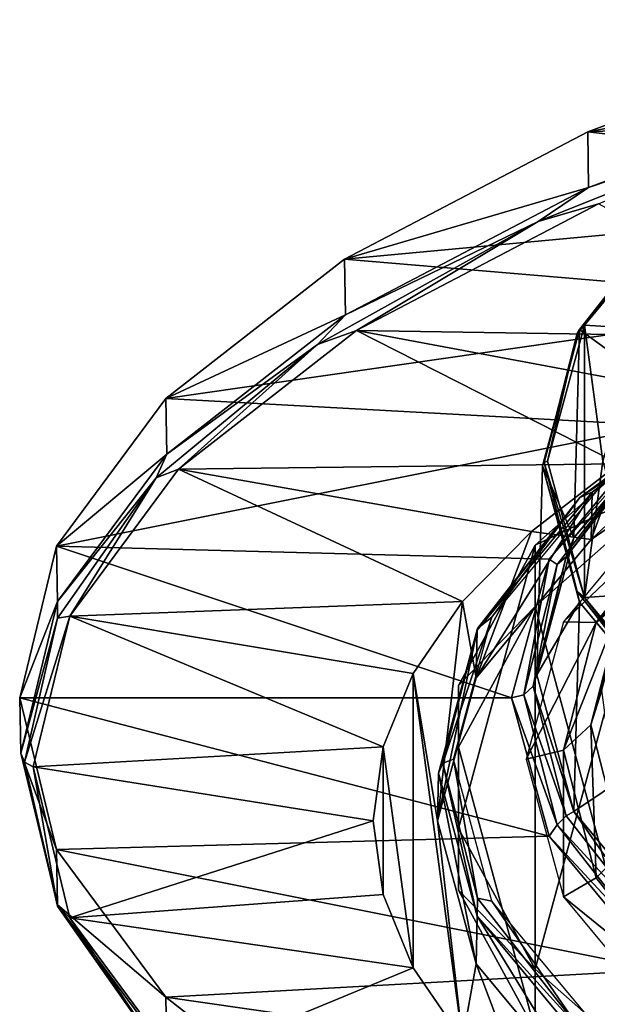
# Model space of a CAD drawing. Header units: millimetres. Extents: x -54 to 54, y -60 to 48.
# Tile 2 of 60: x -54 to -42, y -47 to -27. Entities that reach past the tile are written whole.
import ezdxf

# ---------------------------------------------------------------- set-up
doc = ezdxf.new("R2010")
doc.units = ezdxf.units.MM
doc.header["$LTSCALE"] = 41.718519
for name, color, linetype in [('270', 7, 'CONTINUOUS'), ('275', 7, 'CONTINUOUS'), ('277', 7, 'CONTINUOUS'), ('278', 7, 'CONTINUOUS'), ('279', 7, 'CONTINUOUS'), ('280', 7, 'CONTINUOUS'), ('283', 7, 'CONTINUOUS'), ('284', 7, 'CONTINUOUS'), ('285', 7, 'CONTINUOUS'), ('286', 7, 'CONTINUOUS'), ('287', 7, 'CONTINUOUS'), ('288', 7, 'CONTINUOUS'), ('289', 7, 'CONTINUOUS'), ('290', 7, 'CONTINUOUS'), ('291', 7, 'CONTINUOUS'), ('292', 7, 'CONTINUOUS'), ('293', 7, 'CONTINUOUS'), ('294', 7, 'CONTINUOUS'), ('297', 7, 'CONTINUOUS'), ('298', 7, 'CONTINUOUS'), ('299', 7, 'CONTINUOUS'), ('300', 7, 'CONTINUOUS'), ('301', 7, 'CONTINUOUS'), ('302', 7, 'CONTINUOUS')]:
    doc.layers.add(name, color=color, linetype=linetype)

msp = doc.modelspace()

# ---------------------------------------------------------------- linework, layer by layer
at = {"layer": '270', "linetype": 'Continuous'}
for points in [[(-43.282, -39.037, 8.69), (-40.282, -50.109, -21.73), (-40.282, -36.389, 15.967), (-43.282, -39.037, 8.69)], [(-44.808, -41.829, 1.02), (-43.282, -47.461, -14.454), (-43.282, -39.037, 8.69), (-44.808, -41.829, 1.02)], [(-43.282, -47.461, -14.454), (-40.282, -50.109, -21.73), (-43.282, -39.037, 8.69), (-43.282, -47.461, -14.454)], [(-44.808, -44.669, -6.783), (-43.282, -47.461, -14.454), (-44.808, -41.829, 1.02), (-44.808, -44.669, -6.783)]]:
    msp.add_3dface(points, dxfattribs=at)
at = {"layer": '275', "linetype": 'Continuous'}
for points in [[(-43.282, -37.815, 8.246), (-40.282, -35.167, 15.522), (-43.282, -46.239, -14.899), (-43.282, -37.815, 8.246)], [(-43.282, -46.239, -14.899), (-40.282, -35.167, 15.522), (-40.282, -48.888, -22.175), (-43.282, -46.239, -14.899)], [(-44.808, -40.607, 0.575), (-43.282, -37.815, 8.246), (-44.808, -43.447, -7.228), (-44.808, -40.607, 0.575)], [(-44.808, -43.447, -7.228), (-43.282, -37.815, 8.246), (-43.282, -46.239, -14.899), (-44.808, -43.447, -7.228)]]:
    msp.add_3dface(points, dxfattribs=at)
at = {"layer": '277', "linetype": 'Continuous'}
for points in [[(-40.282, -36.389, 15.967), (-40.282, -35.167, 15.522), (-43.282, -37.815, 8.246), (-40.282, -36.389, 15.967)], [(-43.282, -39.037, 8.69), (-40.282, -36.389, 15.967), (-43.282, -37.815, 8.246), (-43.282, -39.037, 8.69)], [(-43.282, -39.037, 8.69), (-43.282, -37.815, 8.246), (-44.808, -40.607, 0.575), (-43.282, -39.037, 8.69)], [(-44.808, -41.829, 1.02), (-43.282, -39.037, 8.69), (-44.808, -40.607, 0.575), (-44.808, -41.829, 1.02)], [(-44.808, -41.829, 1.02), (-44.808, -40.607, 0.575), (-44.808, -43.447, -7.228), (-44.808, -41.829, 1.02)], [(-44.808, -44.669, -6.783), (-44.808, -41.829, 1.02), (-44.808, -43.447, -7.228), (-44.808, -44.669, -6.783)], [(-44.808, -44.669, -6.783), (-44.808, -43.447, -7.228), (-43.282, -46.239, -14.899), (-44.808, -44.669, -6.783)], [(-43.282, -47.461, -14.454), (-44.808, -44.669, -6.783), (-43.282, -46.239, -14.899), (-43.282, -47.461, -14.454)], [(-43.282, -47.461, -14.454), (-43.282, -46.239, -14.899), (-40.282, -48.888, -22.175), (-43.282, -47.461, -14.454)]]:
    msp.add_3dface(points, dxfattribs=at)
at = {"layer": '278', "color": 142, "linetype": 'Continuous', "true_color": 0x0099cc}
for points in [[(-42.169, -37.705, 12.351), (-38.449, -35.15, 19.371), (-41.624, -36.203, 16.476), (-42.169, -37.705, 12.351)], [(-43.359, -37.547, 12.784), (-42.169, -37.705, 12.351), (-41.624, -36.203, 16.476), (-43.359, -37.547, 12.784)], [(-44.724, -38.94, 8.958), (-44.453, -40.45, 4.809), (-43.359, -37.547, 12.784), (-44.724, -38.94, 8.958)], [(-44.453, -40.45, 4.809), (-42.169, -37.705, 12.351), (-43.359, -37.547, 12.784), (-44.453, -40.45, 4.809)], [(-45.707, -40.37, 5.029), (-45.223, -43.292, -3), (-44.724, -38.94, 8.958), (-45.707, -40.37, 5.029)], [(-45.223, -43.292, -3), (-44.453, -40.45, 4.809), (-44.724, -38.94, 8.958), (-45.223, -43.292, -3)], [(-46.301, -41.825, 1.032), (-45.707, -46.214, -11.029), (-45.707, -40.37, 5.029), (-46.301, -41.825, 1.032)], [(-44.724, -47.644, -14.958), (-45.223, -43.292, -3), (-45.707, -40.37, 5.029), (-44.724, -47.644, -14.958)], [(-45.707, -46.214, -11.029), (-44.724, -47.644, -14.958), (-45.707, -40.37, 5.029), (-45.707, -46.214, -11.029)], [(-46.499, -43.292, -3), (-46.301, -44.759, -7.032), (-46.301, -41.825, 1.032), (-46.499, -43.292, -3)], [(-46.301, -44.759, -7.032), (-45.707, -46.214, -11.029), (-46.301, -41.825, 1.032), (-46.301, -44.759, -7.032)], [(-44.453, -46.134, -10.809), (-45.223, -43.292, -3), (-44.724, -47.644, -14.958), (-44.453, -46.134, -10.809)], [(-43.359, -49.037, -18.784), (-44.453, -46.134, -10.809), (-44.724, -47.644, -14.958), (-43.359, -49.037, -18.784)], [(-42.169, -48.879, -18.351), (-44.453, -46.134, -10.809), (-43.359, -49.037, -18.784), (-42.169, -48.879, -18.351)]]:
    msp.add_3dface(points, dxfattribs=at)
at = {"layer": '279', "linetype": 'Continuous'}
for points in [[(-42.237, -29.605, 27.003), (-36.25, -27.381, 33.114), (-26.367, -28.907, 28.921), (-42.237, -29.605, 27.003)], [(-32.334, -30.767, 23.809), (-42.237, -29.605, 27.003), (-26.367, -28.907, 28.921), (-32.334, -30.767, 23.809)], [(-47.072, -32.136, 20.048), (-42.237, -29.605, 27.003), (-32.334, -30.767, 23.809), (-47.072, -32.136, 20.048)], [(-37.2, -32.971, 17.754), (-47.072, -32.136, 20.048), (-32.334, -30.767, 23.809), (-37.2, -32.971, 17.754)], [(-50.623, -34.905, 12.441), (-47.072, -32.136, 20.048), (-37.2, -32.971, 17.754), (-50.623, -34.905, 12.441)], [(-40.799, -35.443, 10.963), (-50.623, -34.905, 12.441), (-37.2, -32.971, 17.754), (-40.799, -35.443, 10.963)], [(-52.793, -37.836, 4.389), (-50.623, -34.905, 12.441), (-40.799, -35.443, 10.963), (-52.793, -37.836, 4.389)], [(-43.008, -38.099, 3.665), (-52.793, -37.836, 4.389), (-40.799, -35.443, 10.963), (-43.008, -38.099, 3.665)], [(-53.523, -40.849, -3.889), (-52.793, -37.836, 4.389), (-43.753, -40.849, -3.889), (-53.523, -40.849, -3.889)], [(-43.753, -40.849, -3.889), (-52.793, -37.836, 4.389), (-43.008, -38.099, 3.665), (-43.753, -40.849, -3.889)], [(-53.523, -40.849, -3.889), (-43.753, -40.849, -3.889), (-43.008, -43.598, -11.444), (-53.523, -40.849, -3.889)], [(-52.793, -43.862, -12.168), (-53.523, -40.849, -3.889), (-43.008, -43.598, -11.444), (-52.793, -43.862, -12.168)], [(-40.799, -46.254, -18.741), (-52.793, -43.862, -12.168), (-43.008, -43.598, -11.444), (-40.799, -46.254, -18.741)], [(-50.623, -46.793, -20.22), (-52.793, -43.862, -12.168), (-40.799, -46.254, -18.741), (-50.623, -46.793, -20.22)], [(-37.2, -48.726, -25.533), (-50.623, -46.793, -20.22), (-40.799, -46.254, -18.741), (-37.2, -48.726, -25.533)], [(-47.072, -49.561, -27.827), (-50.623, -46.793, -20.22), (-37.2, -48.726, -25.533), (-47.072, -49.561, -27.827)]]:
    msp.add_3dface(points, dxfattribs=at)
at = {"layer": '280', "linetype": 'Continuous'}
for points in [[(-40.131, -30.833, 9.01), (-41.224, -33.515, 1.642), (-42.305, -33.446, 1.832), (-40.131, -30.833, 9.01)], [(-42.305, -38.855, -13.03), (-43.038, -36.15, -5.599), (-42.305, -33.446, 1.832), (-42.305, -38.855, -13.03)], [(-41.224, -33.515, 1.642), (-41.938, -36.15, -5.599), (-42.305, -33.446, 1.832), (-41.224, -33.515, 1.642)], [(-41.938, -36.15, -5.599), (-42.305, -38.855, -13.03), (-42.305, -33.446, 1.832), (-41.938, -36.15, -5.599)], [(-41.938, -36.15, -5.599), (-41.224, -38.786, -12.84), (-42.305, -38.855, -13.03), (-41.938, -36.15, -5.599)], [(-42.305, -38.855, -13.03), (-41.224, -38.786, -12.84), (-40.131, -41.468, -20.208), (-42.305, -38.855, -13.03)]]:
    msp.add_3dface(points, dxfattribs=at)
at = {"layer": '283', "linetype": 'Continuous'}
for points in [[(-43.138, -36.242, -5.566), (-42.403, -38.953, -13.015), (-43.253, -40.391, -4.056), (-43.138, -36.242, -5.566)], [(-43.253, -40.391, -4.056), (-42.403, -38.953, -13.015), (-42.517, -43.109, -11.524), (-43.253, -40.391, -4.056)], [(-42.403, -38.953, -13.015), (-40.225, -41.571, -20.209), (-42.517, -43.109, -11.524), (-42.403, -38.953, -13.015)], [(-42.517, -43.109, -11.524), (-40.225, -41.571, -20.209), (-40.332, -45.735, -18.738), (-42.517, -43.109, -11.524)]]:
    msp.add_3dface(points, dxfattribs=at)
at = {"layer": '284', "linetype": 'Continuous'}
for points in [[(-40.225, -30.912, 9.077), (-42.403, -33.531, 1.882), (-40.332, -35.047, 10.627), (-40.225, -30.912, 9.077)], [(-42.403, -33.531, 1.882), (-43.138, -36.242, -5.566), (-42.517, -37.673, 3.413), (-42.403, -33.531, 1.882)], [(-40.332, -35.047, 10.627), (-42.403, -33.531, 1.882), (-42.517, -37.673, 3.413), (-40.332, -35.047, 10.627)], [(-43.138, -36.242, -5.566), (-43.253, -40.391, -4.056), (-42.517, -37.673, 3.413), (-43.138, -36.242, -5.566)]]:
    msp.add_3dface(points, dxfattribs=at)
at = {"layer": '285', "color": 142, "linetype": 'Continuous', "true_color": 0x0099cc}
for points in [[(-45.223, -43.292, -3), (-44.453, -46.134, -10.809), (-45.205, -42.347, -3.344), (-45.223, -43.292, -3)], [(-45.205, -42.347, -3.344), (-44.453, -46.134, -10.809), (-44.435, -45.188, -11.149), (-45.205, -42.347, -3.344)], [(-44.453, -46.134, -10.809), (-42.169, -48.879, -18.351), (-44.435, -45.188, -11.149), (-44.453, -46.134, -10.809)], [(-44.435, -45.188, -11.149), (-42.169, -48.879, -18.351), (-42.153, -47.932, -18.689), (-44.435, -45.188, -11.149)]]:
    msp.add_3dface(points, dxfattribs=at)
at = {"layer": '286', "color": 142, "linetype": 'Continuous', "true_color": 0x0099cc}
for points in [[(-38.449, -35.15, 19.371), (-42.169, -37.705, 12.351), (-38.434, -34.208, 19.018), (-38.449, -35.15, 19.371)], [(-38.434, -34.208, 19.018), (-42.169, -37.705, 12.351), (-42.153, -36.762, 12.001), (-38.434, -34.208, 19.018)], [(-42.169, -37.705, 12.351), (-44.453, -40.45, 4.809), (-42.153, -36.762, 12.001), (-42.169, -37.705, 12.351)], [(-42.153, -36.762, 12.001), (-44.453, -40.45, 4.809), (-44.435, -39.506, 4.462), (-42.153, -36.762, 12.001)], [(-44.453, -40.45, 4.809), (-45.223, -43.292, -3), (-44.435, -39.506, 4.462), (-44.453, -40.45, 4.809)], [(-45.223, -43.292, -3), (-45.205, -42.347, -3.344), (-44.435, -39.506, 4.462), (-45.223, -43.292, -3)]]:
    msp.add_3dface(points, dxfattribs=at)
at = {"layer": '287', "color": 142, "linetype": 'Continuous', "true_color": 0x0099cc}
for points in [[(-53.523, -40.849, -3.889), (-52.793, -43.862, -12.168), (-53.502, -41.951, -3.488), (-53.523, -40.849, -3.889)], [(-53.502, -41.951, -3.488), (-52.793, -43.862, -12.168), (-52.773, -44.963, -11.763), (-53.502, -41.951, -3.488)], [(-52.793, -43.862, -12.168), (-50.623, -46.793, -20.22), (-52.773, -44.963, -11.763), (-52.793, -43.862, -12.168)], [(-52.773, -44.963, -11.763), (-50.623, -46.793, -20.22), (-50.603, -47.893, -19.813), (-52.773, -44.963, -11.763)], [(-50.623, -46.793, -20.22), (-47.072, -49.561, -27.827), (-50.603, -47.893, -19.813), (-50.623, -46.793, -20.22)]]:
    msp.add_3dface(points, dxfattribs=at)
at = {"layer": '288', "color": 142, "linetype": 'Continuous', "true_color": 0x0099cc}
for points in [[(-36.25, -27.381, 33.114), (-42.237, -29.605, 27.003), (-36.236, -28.488, 33.501), (-36.25, -27.381, 33.114)], [(-36.236, -28.488, 33.501), (-42.237, -29.605, 27.003), (-42.221, -30.712, 27.392), (-36.236, -28.488, 33.501)], [(-42.237, -29.605, 27.003), (-47.072, -32.136, 20.048), (-42.221, -30.712, 27.392), (-42.237, -29.605, 27.003)], [(-42.221, -30.712, 27.392), (-47.072, -32.136, 20.048), (-47.054, -33.242, 20.44), (-42.221, -30.712, 27.392)], [(-47.072, -32.136, 20.048), (-50.623, -34.905, 12.441), (-47.054, -33.242, 20.44), (-47.072, -32.136, 20.048)], [(-47.054, -33.242, 20.44), (-50.623, -34.905, 12.441), (-50.603, -36.009, 12.836), (-47.054, -33.242, 20.44)], [(-50.623, -34.905, 12.441), (-52.793, -37.836, 4.389), (-50.603, -36.009, 12.836), (-50.623, -34.905, 12.441)], [(-50.603, -36.009, 12.836), (-52.793, -37.836, 4.389), (-52.773, -38.939, 4.787), (-50.603, -36.009, 12.836)], [(-52.793, -37.836, 4.389), (-53.523, -40.849, -3.889), (-52.773, -38.939, 4.787), (-52.793, -37.836, 4.389)], [(-53.523, -40.849, -3.889), (-53.502, -41.951, -3.488), (-52.773, -38.939, 4.787), (-53.523, -40.849, -3.889)]]:
    msp.add_3dface(points, dxfattribs=at)
at = {"layer": '289', "color": 142, "linetype": 'Continuous', "true_color": 0x0099cc}
for points in [[(-52.526, -45.222, -11.625), (-46.499, -43.292, -3), (-53.252, -42.224, -3.389), (-52.526, -45.222, -11.625)], [(-46.301, -44.759, -7.032), (-46.499, -43.292, -3), (-52.526, -45.222, -11.625), (-46.301, -44.759, -7.032)], [(-45.707, -46.214, -11.029), (-46.301, -44.759, -7.032), (-52.526, -45.222, -11.625), (-45.707, -46.214, -11.029)], [(-50.367, -48.138, -19.637), (-45.707, -46.214, -11.029), (-52.526, -45.222, -11.625), (-50.367, -48.138, -19.637)], [(-44.724, -47.644, -14.958), (-45.707, -46.214, -11.029), (-50.367, -48.138, -19.637), (-44.724, -47.644, -14.958)]]:
    msp.add_3dface(points, dxfattribs=at)
at = {"layer": '290', "color": 142, "linetype": 'Continuous', "true_color": 0x0099cc}
for points in [[(-46.834, -33.555, 20.428), (-37.107, -33.708, 23.332), (-42.023, -31.037, 27.347), (-46.834, -33.555, 20.428)], [(-50.367, -36.31, 12.859), (-41.624, -36.203, 16.476), (-46.834, -33.555, 20.428), (-50.367, -36.31, 12.859)], [(-41.624, -36.203, 16.476), (-39.534, -34.92, 20.002), (-46.834, -33.555, 20.428), (-41.624, -36.203, 16.476)], [(-39.534, -34.92, 20.002), (-37.107, -33.708, 23.332), (-46.834, -33.555, 20.428), (-39.534, -34.92, 20.002)], [(-52.526, -39.226, 4.848), (-44.724, -38.94, 8.958), (-50.367, -36.31, 12.859), (-52.526, -39.226, 4.848)], [(-43.359, -37.547, 12.784), (-41.624, -36.203, 16.476), (-50.367, -36.31, 12.859), (-43.359, -37.547, 12.784)], [(-44.724, -38.94, 8.958), (-43.359, -37.547, 12.784), (-50.367, -36.31, 12.859), (-44.724, -38.94, 8.958)], [(-45.707, -40.37, 5.029), (-44.724, -38.94, 8.958), (-52.526, -39.226, 4.848), (-45.707, -40.37, 5.029)], [(-53.252, -42.224, -3.389), (-46.301, -41.825, 1.032), (-52.526, -39.226, 4.848), (-53.252, -42.224, -3.389)], [(-46.301, -41.825, 1.032), (-45.707, -40.37, 5.029), (-52.526, -39.226, 4.848), (-46.301, -41.825, 1.032)], [(-46.499, -43.292, -3), (-46.301, -41.825, 1.032), (-53.252, -42.224, -3.389), (-46.499, -43.292, -3)]]:
    msp.add_3dface(points, dxfattribs=at)
at = {"layer": '291', "linetype": 'Continuous'}
for points in [[(-43.253, -40.391, -4.056), (-42.517, -43.109, -11.524), (-43.324, -40.621, -3.972), (-43.253, -40.391, -4.056)], [(-42.666, -43.194, -11.042), (-43.507, -40.788, -3.911), (-43.324, -40.621, -3.972), (-42.666, -43.194, -11.042)], [(-42.517, -43.109, -11.524), (-42.666, -43.194, -11.042), (-43.324, -40.621, -3.972), (-42.517, -43.109, -11.524)], [(-42.846, -43.372, -11.011), (-43.753, -40.849, -3.889), (-43.507, -40.788, -3.911), (-42.846, -43.372, -11.011)], [(-43.008, -43.598, -11.444), (-43.753, -40.849, -3.889), (-42.846, -43.372, -11.011), (-43.008, -43.598, -11.444)], [(-42.846, -43.372, -11.011), (-43.507, -40.788, -3.911), (-42.666, -43.194, -11.042), (-42.846, -43.372, -11.011)], [(-40.712, -45.689, -17.896), (-42.846, -43.372, -11.011), (-42.666, -43.194, -11.042), (-40.712, -45.689, -17.896)], [(-42.517, -43.109, -11.524), (-40.712, -45.689, -17.896), (-42.666, -43.194, -11.042), (-42.517, -43.109, -11.524)], [(-42.517, -43.109, -11.524), (-40.332, -45.735, -18.738), (-40.712, -45.689, -17.896), (-42.517, -43.109, -11.524)], [(-40.883, -45.877, -17.894), (-43.008, -43.598, -11.444), (-42.846, -43.372, -11.011), (-40.883, -45.877, -17.894)], [(-40.883, -45.877, -17.894), (-42.846, -43.372, -11.011), (-40.712, -45.689, -17.896), (-40.883, -45.877, -17.894)], [(-40.799, -46.254, -18.741), (-43.008, -43.598, -11.444), (-40.883, -45.877, -17.894), (-40.799, -46.254, -18.741)]]:
    msp.add_3dface(points, dxfattribs=at)
at = {"layer": '292', "linetype": 'Continuous'}
for points in [[(-40.332, -35.047, 10.627), (-42.517, -37.673, 3.413), (-40.712, -35.553, 9.952), (-40.332, -35.047, 10.627)], [(-43.008, -38.099, 3.665), (-40.799, -35.443, 10.963), (-40.883, -35.699, 10.072), (-43.008, -38.099, 3.665)], [(-42.517, -37.673, 3.413), (-42.666, -38.048, 3.097), (-40.712, -35.553, 9.952), (-42.517, -37.673, 3.413)], [(-42.666, -38.048, 3.097), (-40.883, -35.699, 10.072), (-40.712, -35.553, 9.952), (-42.666, -38.048, 3.097)], [(-42.846, -38.204, 3.188), (-43.008, -38.099, 3.665), (-40.883, -35.699, 10.072), (-42.846, -38.204, 3.188)], [(-42.846, -38.204, 3.188), (-40.883, -35.699, 10.072), (-42.666, -38.048, 3.097), (-42.846, -38.204, 3.188)], [(-42.517, -37.673, 3.413), (-43.253, -40.391, -4.056), (-42.666, -38.048, 3.097), (-42.517, -37.673, 3.413)], [(-43.753, -40.849, -3.889), (-43.008, -38.099, 3.665), (-43.507, -40.788, -3.911), (-43.753, -40.849, -3.889)], [(-43.507, -40.788, -3.911), (-43.008, -38.099, 3.665), (-42.846, -38.204, 3.188), (-43.507, -40.788, -3.911)], [(-43.253, -40.391, -4.056), (-43.324, -40.621, -3.972), (-42.666, -38.048, 3.097), (-43.253, -40.391, -4.056)], [(-43.324, -40.621, -3.972), (-42.846, -38.204, 3.188), (-42.666, -38.048, 3.097), (-43.324, -40.621, -3.972)], [(-43.324, -40.621, -3.972), (-43.507, -40.788, -3.911), (-42.846, -38.204, 3.188), (-43.324, -40.621, -3.972)]]:
    msp.add_3dface(points, dxfattribs=at)
at = {"layer": '293', "linetype": 'Continuous'}
for points in [[(-41.535, -43.892, -10.575), (-41.962, -40.698, -3.944), (-42.175, -41.387, -3.693), (-41.535, -43.892, -10.575)], [(-42.074, -44.425, -10.482), (-42.175, -41.387, -3.693), (-42.723, -41.888, -3.511), (-42.074, -44.425, -10.482)], [(-41.535, -43.892, -10.575), (-42.175, -41.387, -3.693), (-42.074, -44.425, -10.482), (-41.535, -43.892, -10.575)], [(-42.721, -44.802, -10.949), (-42.723, -41.888, -3.511), (-43.461, -42.07, -3.445), (-42.721, -44.802, -10.949)], [(-42.074, -44.425, -10.482), (-42.723, -41.888, -3.511), (-42.721, -44.802, -10.949), (-42.074, -44.425, -10.482)], [(-40.147, -46.886, -17.242), (-41.535, -43.892, -10.575), (-42.074, -44.425, -10.482), (-40.147, -46.886, -17.242)], [(-40.147, -46.886, -17.242), (-42.074, -44.425, -10.482), (-42.721, -44.802, -10.949), (-40.147, -46.886, -17.242)], [(-40.527, -47.44, -18.198), (-40.147, -46.886, -17.242), (-42.721, -44.802, -10.949), (-40.527, -47.44, -18.198)]]:
    msp.add_3dface(points, dxfattribs=at)
at = {"layer": '294', "linetype": 'Continuous'}
for points in [[(-41.535, -38.882, 3.189), (-39.632, -36.453, 9.862), (-42.074, -39.351, 3.46), (-41.535, -38.882, 3.189)], [(-42.074, -39.351, 3.46), (-39.632, -36.453, 9.862), (-40.147, -36.89, 10.22), (-42.074, -39.351, 3.46)], [(-42.721, -39.339, 4.059), (-40.147, -36.89, 10.22), (-40.527, -36.701, 11.308), (-42.721, -39.339, 4.059)], [(-42.074, -39.351, 3.46), (-40.147, -36.89, 10.22), (-42.721, -39.339, 4.059), (-42.074, -39.351, 3.46)], [(-41.962, -40.698, -3.944), (-41.247, -38.061, 3.301), (-42.175, -41.387, -3.693), (-41.962, -40.698, -3.944)], [(-42.175, -41.387, -3.693), (-41.247, -38.061, 3.301), (-41.535, -38.882, 3.189), (-42.175, -41.387, -3.693)], [(-42.723, -41.888, -3.511), (-42.175, -41.387, -3.693), (-41.535, -38.882, 3.189), (-42.723, -41.888, -3.511)], [(-42.723, -41.888, -3.511), (-41.535, -38.882, 3.189), (-42.074, -39.351, 3.46), (-42.723, -41.888, -3.511)], [(-43.461, -42.07, -3.445), (-42.074, -39.351, 3.46), (-42.721, -39.339, 4.059), (-43.461, -42.07, -3.445)], [(-43.461, -42.07, -3.445), (-42.723, -41.888, -3.511), (-42.074, -39.351, 3.46), (-43.461, -42.07, -3.445)]]:
    msp.add_3dface(points, dxfattribs=at)
at = {"layer": '297', "linetype": 'Continuous'}
for points in [[(-43.138, -36.242, -5.566), (-43.107, -36.177, -5.59), (-42.452, -38.737, -12.624), (-43.138, -36.242, -5.566)], [(-43.038, -36.15, -5.599), (-42.305, -38.855, -13.03), (-43.107, -36.177, -5.59), (-43.038, -36.15, -5.599)], [(-43.107, -36.177, -5.59), (-42.305, -38.855, -13.03), (-42.452, -38.737, -12.624), (-43.107, -36.177, -5.59)], [(-42.403, -38.953, -13.015), (-43.138, -36.242, -5.566), (-42.452, -38.737, -12.624), (-42.403, -38.953, -13.015)], [(-42.452, -38.737, -12.624), (-42.305, -38.855, -13.03), (-40.508, -41.22, -19.444), (-42.452, -38.737, -12.624)], [(-42.403, -38.953, -13.015), (-42.452, -38.737, -12.624), (-40.508, -41.22, -19.444), (-42.403, -38.953, -13.015)], [(-42.305, -38.855, -13.03), (-40.131, -41.468, -20.208), (-40.508, -41.22, -19.444), (-42.305, -38.855, -13.03)], [(-40.225, -41.571, -20.209), (-42.403, -38.953, -13.015), (-40.508, -41.22, -19.444), (-40.225, -41.571, -20.209)]]:
    msp.add_3dface(points, dxfattribs=at)
at = {"layer": '298', "linetype": 'Continuous'}
for points in [[(-40.131, -30.833, 9.01), (-42.305, -33.446, 1.832), (-40.508, -31.134, 8.265), (-40.131, -30.833, 9.01)], [(-42.403, -33.531, 1.882), (-40.225, -30.912, 9.077), (-40.508, -31.134, 8.265), (-42.403, -33.531, 1.882)], [(-40.508, -31.134, 8.265), (-42.305, -33.446, 1.832), (-42.452, -33.617, 1.444), (-40.508, -31.134, 8.265)], [(-42.403, -33.531, 1.882), (-40.508, -31.134, 8.265), (-42.452, -33.617, 1.444), (-42.403, -33.531, 1.882)], [(-43.138, -36.242, -5.566), (-42.403, -33.531, 1.882), (-43.107, -36.177, -5.59), (-43.138, -36.242, -5.566)], [(-43.107, -36.177, -5.59), (-42.403, -33.531, 1.882), (-42.452, -33.617, 1.444), (-43.107, -36.177, -5.59)], [(-43.038, -36.15, -5.599), (-43.107, -36.177, -5.59), (-42.452, -33.617, 1.444), (-43.038, -36.15, -5.599)], [(-42.305, -33.446, 1.832), (-43.038, -36.15, -5.599), (-42.452, -33.617, 1.444), (-42.305, -33.446, 1.832)]]:
    msp.add_3dface(points, dxfattribs=at)
at = {"layer": '299', "color": 142, "linetype": 'Continuous', "true_color": 0x0099cc}
for points in [[(-53.502, -41.951, -3.488), (-52.773, -44.963, -11.763), (-53.43, -42.13, -3.423), (-53.502, -41.951, -3.488)], [(-53.43, -42.13, -3.423), (-52.773, -44.963, -11.763), (-52.772, -44.989, -11.277), (-53.43, -42.13, -3.423)], [(-53.252, -42.224, -3.389), (-53.43, -42.13, -3.423), (-52.772, -44.989, -11.277), (-53.252, -42.224, -3.389)], [(-52.526, -45.222, -11.625), (-53.252, -42.224, -3.389), (-52.772, -44.989, -11.277), (-52.526, -45.222, -11.625)], [(-52.773, -44.963, -11.763), (-50.603, -47.893, -19.813), (-50.815, -47.777, -18.938), (-52.773, -44.963, -11.763)], [(-52.772, -44.989, -11.277), (-52.773, -44.963, -11.763), (-50.815, -47.777, -18.938), (-52.772, -44.989, -11.277)], [(-52.526, -45.222, -11.625), (-52.772, -44.989, -11.277), (-50.815, -47.777, -18.938), (-52.526, -45.222, -11.625)], [(-50.367, -48.138, -19.637), (-52.526, -45.222, -11.625), (-50.815, -47.777, -18.938), (-50.367, -48.138, -19.637)]]:
    msp.add_3dface(points, dxfattribs=at)
at = {"layer": '300', "color": 142, "linetype": 'Continuous', "true_color": 0x0099cc}
for points in [[(-36.236, -28.488, 33.501), (-42.221, -30.712, 27.392), (-37.78, -29.208, 32.079), (-36.236, -28.488, 33.501)], [(-37.78, -29.208, 32.079), (-42.221, -30.712, 27.392), (-43.225, -31.389, 26.088), (-37.78, -29.208, 32.079)], [(-42.023, -31.037, 27.347), (-37.78, -29.208, 32.079), (-43.225, -31.389, 26.088), (-42.023, -31.037, 27.347)], [(-42.221, -30.712, 27.392), (-47.054, -33.242, 20.44), (-43.225, -31.389, 26.088), (-42.221, -30.712, 27.392)], [(-46.834, -33.555, 20.428), (-42.023, -31.037, 27.347), (-43.225, -31.389, 26.088), (-46.834, -33.555, 20.428)], [(-43.225, -31.389, 26.088), (-47.054, -33.242, 20.44), (-47.606, -33.834, 19.371), (-43.225, -31.389, 26.088)], [(-46.834, -33.555, 20.428), (-43.225, -31.389, 26.088), (-47.606, -33.834, 19.371), (-46.834, -33.555, 20.428)], [(-47.054, -33.242, 20.44), (-50.603, -36.009, 12.836), (-47.606, -33.834, 19.371), (-47.054, -33.242, 20.44)], [(-50.367, -36.31, 12.859), (-46.834, -33.555, 20.428), (-47.606, -33.834, 19.371), (-50.367, -36.31, 12.859)], [(-47.606, -33.834, 19.371), (-50.603, -36.009, 12.836), (-50.815, -36.483, 12.092), (-47.606, -33.834, 19.371)], [(-50.367, -36.31, 12.859), (-47.606, -33.834, 19.371), (-50.815, -36.483, 12.092), (-50.367, -36.31, 12.859)], [(-50.603, -36.009, 12.836), (-52.773, -38.939, 4.787), (-50.815, -36.483, 12.092), (-50.603, -36.009, 12.836)], [(-52.526, -39.226, 4.848), (-50.367, -36.31, 12.859), (-50.815, -36.483, 12.092), (-52.526, -39.226, 4.848)], [(-50.815, -36.483, 12.092), (-52.773, -38.939, 4.787), (-52.772, -39.271, 4.431), (-50.815, -36.483, 12.092)], [(-52.526, -39.226, 4.848), (-50.815, -36.483, 12.092), (-52.772, -39.271, 4.431), (-52.526, -39.226, 4.848)], [(-52.773, -38.939, 4.787), (-53.502, -41.951, -3.488), (-52.772, -39.271, 4.431), (-52.773, -38.939, 4.787)], [(-53.502, -41.951, -3.488), (-53.43, -42.13, -3.423), (-52.772, -39.271, 4.431), (-53.502, -41.951, -3.488)], [(-53.252, -42.224, -3.389), (-52.526, -39.226, 4.848), (-53.43, -42.13, -3.423), (-53.252, -42.224, -3.389)], [(-53.43, -42.13, -3.423), (-52.526, -39.226, 4.848), (-52.772, -39.271, 4.431), (-53.43, -42.13, -3.423)]]:
    msp.add_3dface(points, dxfattribs=at)
at = {"layer": '301', "color": 142, "linetype": 'Continuous', "true_color": 0x0099cc}
for points in [[(-45.205, -42.347, -3.344), (-44.435, -45.188, -11.149), (-45.115, -42.151, -3.415), (-45.205, -42.347, -3.344)], [(-45.115, -42.151, -3.415), (-44.43, -44.831, -10.777), (-44.905, -42.07, -3.445), (-45.115, -42.151, -3.415)], [(-44.435, -45.188, -11.149), (-44.43, -44.831, -10.777), (-45.115, -42.151, -3.415), (-44.435, -45.188, -11.149)], [(-44.905, -42.07, -3.445), (-44.43, -44.831, -10.777), (-44.141, -44.892, -11.198), (-44.905, -42.07, -3.445)], [(-44.435, -45.188, -11.149), (-42.395, -47.429, -17.915), (-44.43, -44.831, -10.777), (-44.435, -45.188, -11.149)], [(-44.43, -44.831, -10.777), (-42.395, -47.429, -17.915), (-44.141, -44.892, -11.198), (-44.43, -44.831, -10.777)], [(-44.141, -44.892, -11.198), (-42.395, -47.429, -17.915), (-41.873, -47.618, -18.688), (-44.141, -44.892, -11.198)], [(-44.435, -45.188, -11.149), (-42.153, -47.932, -18.689), (-42.395, -47.429, -17.915), (-44.435, -45.188, -11.149)]]:
    msp.add_3dface(points, dxfattribs=at)
at = {"layer": '302', "color": 142, "linetype": 'Continuous', "true_color": 0x0099cc}
for points in [[(-38.434, -34.208, 19.018), (-42.153, -36.762, 12.001), (-39.071, -34.436, 17.782), (-38.434, -34.208, 19.018)], [(-39.071, -34.436, 17.782), (-42.395, -36.874, 11.085), (-41.873, -36.522, 11.798), (-39.071, -34.436, 17.782)], [(-42.153, -36.762, 12.001), (-42.395, -36.874, 11.085), (-39.071, -34.436, 17.782), (-42.153, -36.762, 12.001)], [(-41.873, -36.522, 11.798), (-42.395, -36.874, 11.085), (-44.141, -39.248, 4.309), (-41.873, -36.522, 11.798)], [(-42.153, -36.762, 12.001), (-44.435, -39.506, 4.462), (-42.395, -36.874, 11.085), (-42.153, -36.762, 12.001)], [(-44.435, -39.506, 4.462), (-44.43, -39.472, 3.947), (-42.395, -36.874, 11.085), (-44.435, -39.506, 4.462)], [(-42.395, -36.874, 11.085), (-44.43, -39.472, 3.947), (-44.141, -39.248, 4.309), (-42.395, -36.874, 11.085)], [(-45.115, -42.151, -3.415), (-44.905, -42.07, -3.445), (-44.141, -39.248, 4.309), (-45.115, -42.151, -3.415)], [(-44.43, -39.472, 3.947), (-45.115, -42.151, -3.415), (-44.141, -39.248, 4.309), (-44.43, -39.472, 3.947)], [(-45.205, -42.347, -3.344), (-45.115, -42.151, -3.415), (-44.43, -39.472, 3.947), (-45.205, -42.347, -3.344)], [(-44.435, -39.506, 4.462), (-45.205, -42.347, -3.344), (-44.43, -39.472, 3.947), (-44.435, -39.506, 4.462)]]:
    msp.add_3dface(points, dxfattribs=at)

doc.saveas('drawing.dxf')
